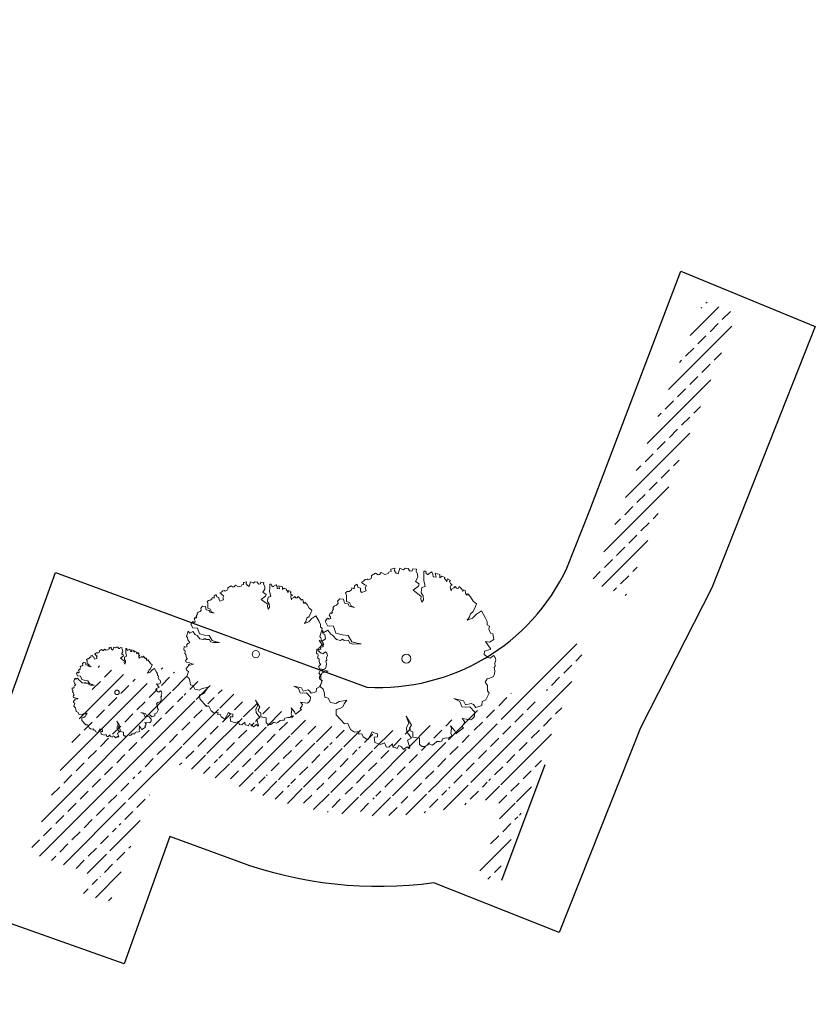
# Model space of a CAD drawing. Header units: metres. Extents: x 136326 to 137932, y 453212 to 454725.
# Tile 40 of 92: x 136585 to 136629, y 453768 to 453822. Entities that reach past the tile are written whole.
import ezdxf

# ---------------------------------------------------------------- set-up
doc = ezdxf.new("R2010")
doc.units = ezdxf.units.M
doc.layers.add('-DR-alg-projectgrens 1-200', color=3, linetype='PROJECTGRENS_1-200')
doc.layers.add('-DR-v-inr-fietsenrekken', color=2, linetype='FENCELINE2')
for name, color, linetype, lineweight in [('-DR-bs-boom', 253, 'Continuous', 13), ('-DR-v-maaien en frezen terrein', 82, 'Continuous', 9), ('-DR-v-vh-arc-asfalt opbreken', 252, 'Continuous', 9)]:
    doc.layers.add(name, color=color, linetype=linetype, lineweight=lineweight)
doc.layers.add('-DR-v-vh-arc-asfalt fietspad', color=7, linetype='Continuous', lineweight=9, true_color=0xdfbfc7)
doc.linetypes.add('FENCELINE2', pattern='A,6.35,-2.54,[132,ltypeshp.shx,S=2.54,R=0,X=-2.54,Y=0],-2.54,25.4', length=36.83)
doc.linetypes.add('PROJECTGRENS_1-200', pattern='A,0.32,-0.13,[133,ltypeshp.shx,S=0.13,R=0,X=-0.13,Y=0],-0.13,1.27', length=1.85)
pattern_1 = [(220.33563, (136419.718, 453326.2367), (0.5825375, -0.6860394), []), (280.33563, (136419.718, 453326.2367), (0.8853963, 0.1614725), [])]

# ---------------------------------------------------------------- blocks, each defined once
blk = doc.blocks.new('Boom bestaand 1')
blk.add_lwpolyline([(-0.0612, 0.3923), (-0.0736, 0.4117), (-0.087, 0.4225), (-0.0926, 0.4415), (-0.1106, 0.4615), (-0.1242, 0.4751), (-0.1453, 0.464), (-0.1728, 0.4611), (-0.1945, 0.4533), (-0.1892, 0.4456), (-0.2017, 0.4432), (-0.2068, 0.4444), (-0.2172, 0.4471), (-0.2235, 0.4396), (-0.2169, 0.4339), (-0.2271, 0.4339), (-0.2331, 0.433), (-0.2499, 0.4257), (-0.2427, 0.4167), (-0.2476, 0.4092), (-0.2589, 0.4043), (-0.2544, 0.3953), (-0.2533, 0.3814), (-0.2458, 0.3746), (-0.266, 0.3788), (-0.2728, 0.3822), (-0.2717, 0.3934), (-0.2848, 0.3874), (-0.2965, 0.3882), (-0.2987, 0.3953), (-0.3145, 0.3822), (-0.3029, 0.3735), (-0.3141, 0.372), (-0.3232, 0.3686), (-0.3277, 0.3731), (-0.3404, 0.3607), (-0.3359, 0.3465), (-0.3526, 0.3537), (-0.3703, 0.3325), (-0.3491, 0.329), (-0.3569, 0.3156), (-0.371, 0.3198), (-0.3837, 0.3191), (-0.3802, 0.2951), (-0.3781, 0.2944), (-0.3887, 0.2873), (-0.4014, 0.2902), (-0.4056, 0.2803), (-0.3837, 0.2704), (-0.359, 0.2591), (-0.3251, 0.2535), (-0.3272, 0.2337), (-0.318, 0.228), (-0.3011, 0.2189), (-0.282, 0.2224), (-0.2608, 0.2153), (-0.2523, 0.2012), (-0.27, 0.204), (-0.2834, 0.2118), (-0.2947, 0.2047), (-0.3322, 0.185), (-0.3413, 0.2203), (-0.3505, 0.2287), (-0.3724, 0.2146), (-0.388, 0.2358), (-0.4042, 0.2415), (-0.4226, 0.2415), (-0.4315, 0.2467), (-0.4416, 0.2292), (-0.4325, 0.2224), (-0.436, 0.2111), (-0.4423, 0.2083), (-0.453, 0.2067), (-0.4613, 0.1921), (-0.4572, 0.18), (-0.4671, 0.1702), (-0.4727, 0.1652), (-0.4473, 0.144), (-0.4565, 0.1356), (-0.4706, 0.132), (-0.484, 0.1398), (-0.4883, 0.1172), (-0.4847, 0.1158), (-0.4748, 0.1137), (-0.477, 0.101), (-0.4713, 0.0946), (-0.4748, 0.0748), (-0.4932, 0.0607), (-0.4854, 0.0473), (-0.4875, 0.0402), (-0.5017, 0.0304), (-0.4974, 0.0049), (-0.4897, 0.0021), (-0.4832, -0.006), (-0.4832, -0.0211), (-0.4886, -0.0247), (-0.4921, -0.0353), (-0.4877, -0.0469), (-0.4868, -0.0593), (-0.4797, -0.0567), (-0.4646, -0.0487), (-0.4592, -0.0416), (-0.4495, -0.0531), (-0.4326, -0.0549), (-0.4342, -0.0824), (-0.4439, -0.0844), (-0.4591, -0.0789), (-0.4694, -0.0898), (-0.4853, -0.0874), (-0.4835, -0.1044), (-0.469, -0.1108), (-0.4787, -0.1222), (-0.4698, -0.128), (-0.4666, -0.142), (-0.4712, -0.1535), (-0.4673, -0.1649), (-0.4544, -0.1649), (-0.422, -0.1781), (-0.41, -0.1658), (-0.3893, -0.1644), (-0.3736, -0.1512), (-0.391, -0.1753), (-0.4052, -0.1753), (-0.417, -0.1934), (-0.4393, -0.1893), (-0.4502, -0.206), (-0.443, -0.2225), (-0.4293, -0.2254), (-0.424, -0.2366), (-0.4254, -0.251), (-0.4188, -0.2613), (-0.4123, -0.2603), (-0.4066, -0.2696), (-0.4013, -0.2747), (-0.3966, -0.2735), (-0.3925, -0.2806), (-0.3993, -0.2847), (-0.3905, -0.2962), (-0.3764, -0.2947), (-0.3703, -0.2952), (-0.369, -0.3047), (-0.3739, -0.3072), (-0.379, -0.3111), (-0.3686, -0.3301), (-0.3402, -0.3274), (-0.325, -0.2991), (-0.284, -0.3012), (-0.2611, -0.2728), (-0.2463, -0.245), (-0.2054, -0.239), (-0.1868, -0.2166), (-0.1743, -0.1981), (-0.1896, -0.2363), (-0.2027, -0.2526), (-0.2201, -0.2532), (-0.2283, -0.2756), (-0.2392, -0.281), (-0.237, -0.2947), (-0.2507, -0.3132), (-0.2791, -0.3219), (-0.2898, -0.3304), (-0.3173, -0.3368), (-0.3146, -0.3612), (-0.3304, -0.3661), (-0.3025, -0.3907), (-0.2927, -0.3885), (-0.278, -0.3918), (-0.2529, -0.3874), (-0.2548, -0.4016), (-0.2471, -0.4137), (-0.2373, -0.413), (-0.2359, -0.4235), (-0.244, -0.4329), (-0.2234, -0.4441), (-0.2184, -0.4397), (-0.2103, -0.44), (-0.1991, -0.4488), (-0.19, -0.4441), (-0.1778, -0.4485), (-0.164, -0.4505), (-0.1606, -0.4451), (-0.1549, -0.4573), (-0.1555, -0.4613), (-0.14, -0.4627), (-0.1312, -0.4505), (-0.1096, -0.4259), (-0.1073, -0.4238), (-0.1116, -0.4488), (-0.1194, -0.4525), (-0.1103, -0.462), (-0.0992, -0.4807), (-0.089, -0.4841), (-0.0747, -0.4752), (-0.0482, -0.4977), (-0.0278, -0.4895), (-0.0108, -0.4916), (0.0157, -0.4977), (0.0286, -0.4827), (0.0558, -0.482), (0.072, -0.457), (0.069, -0.4349), (0.0757, -0.4119), (0.0796, -0.3924), (0.0927, -0.4156), (0.1039, -0.4278), (0.1075, -0.4466), (0.1025, -0.468), (0.1299, -0.4785), (0.1933, -0.4575), (0.2001, -0.44), (0.2363, -0.4392), (0.2587, -0.4253), (0.2652, -0.3991), (0.2784, -0.4081), (0.2832, -0.3913), (0.3018, -0.3913), (0.3264, -0.3733), (0.2952, -0.3338), (0.3048, -0.3266), (0.3174, -0.3112), (0.333, -0.3182), (0.3264, -0.335), (0.3552, -0.3436), (0.3781, -0.3189), (0.3793, -0.296), (0.4017, -0.296), (0.4096, -0.2826), (0.4002, -0.2572), (0.4186, -0.2622), (0.4261, -0.2522), (0.4345, -0.2443), (0.4231, -0.2298), (0.4365, -0.2194), (0.4544, -0.2139), (0.448, -0.1886), (0.4609, -0.1841), (0.4584, -0.1786), (0.4161, -0.1731), (0.4136, -0.1478), (0.3708, -0.1582), (0.3489, -0.1512), (0.3315, -0.1289), (0.2902, -0.1279), (0.3474, -0.1209), (0.3593, -0.1378), (0.3737, -0.1384), (0.3856, -0.1284), (0.4119, -0.1403), (0.4319, -0.109), (0.4632, -0.1221), (0.4795, -0.1133), (0.4858, -0.0977), (0.4808, -0.0718), (0.4943, -0.0594), (0.4931, -0.0482), (0.4862, -0.0269), (0.4918, -0.0131), (0.4962, -0.0015), (0.4851, 0.0073), (0.4884, 0.0283), (0.494, 0.0383), (0.4918, 0.0615), (0.4763, 0.0609), (0.4531, 0.0758), (0.4365, 0.0758), (0.4719, 0.0863), (0.489, 0.0863), (0.4862, 0.0979), (0.4761, 0.1368), (0.4651, 0.1329), (0.455, 0.15), (0.4464, 0.1571), (0.4261, 0.1516), (0.4511, 0.1914), (0.4495, 0.2054), (0.4402, 0.2194), (0.4215, 0.2288), (0.3832, 0.2155), (0.3754, 0.1921), (0.3661, 0.1742), (0.3341, 0.1773), (0.3068, 0.1532), (0.3395, 0.1968), (0.3637, 0.1976), (0.3692, 0.2304), (0.3801, 0.2397), (0.3996, 0.2444), (0.4034, 0.279), (0.3842, 0.2903), (0.3824, 0.313), (0.3563, 0.3433), (0.3406, 0.3414), (0.3141, 0.3521), (0.2925, 0.3482), (0.2787, 0.3649), (0.2826, 0.3806), (0.2817, 0.4012), (0.2696, 0.4131), (0.256, 0.4212), (0.2376, 0.4248), (0.2327, 0.4339), (0.2168, 0.4384), (0.2036, 0.45), (0.1887, 0.4518), (0.1757, 0.4483), (0.1806, 0.4248), (0.1727, 0.4169), (0.1492, 0.4041), (0.1325, 0.412), (0.1367, 0.4496), (0.0873, 0.4385), (0.0991, 0.4571), (0.0942, 0.4846), (0.0638, 0.4915), (0.0559, 0.4826), (0.0314, 0.4826), (0.0166, 0.4925), (0.0058, 0.4836), (-0.0114, 0.491), (-0.0324, 0.4905), (-0.0772, 0.485), (-0.0717, 0.4517), (-0.0599, 0.4236), (-0.0612, 0.3923)])
blk.add_circle((0, 0), 0.0251)

msp = doc.modelspace()

# ---------------------------------------------------------------- hatches: boundary and pattern name
at = {"layer": '-DR-v-maaien en frezen terrein'}
h = msp.add_hatch(dxfattribs=at)
h.set_pattern_fill('ANSI33', color=256, scale=0.2)
edge = h.paths.add_edge_path()
edge.add_line((136565.683, 453790.908), (136569.57, 453791.16))
edge.add_line((136569.57, 453791.16), (136567.039, 453792.079))
edge.add_arc((136567.38, 453793.019), 1, 160.0567, 250.0567, ccw=False)
edge.add_line((136566.44, 453793.36), (136568.072, 453797.859))
edge.add_arc((135150.6, 454312.188), 1507.9, 340.056731, 341.034726)
edge.add_arc((137987.747, 453337.203), 1492.1, 160.09465, 161.034726, ccw=False)
edge.add_line((136584.79, 453845.214), (136593.332, 453868.803))
edge.add_arc((136637.618, 453852.767), 47.1, 156.2806, 160.0947, ccw=False)
edge.add_line((136594.497, 453871.713), (136596.786, 453876.923))
edge.add_arc((136548.354, 453898.203), 52.9, 336.2806, 340.0947)
edge.add_line((136598.094, 453880.192), (136600.005, 453885.405))
edge.add_arc((136621.134, 453871.473), 25.309, 146.6006, 156.311)
edge.add_line((136597.958, 453881.641), (136597.524, 453880.564))
edge.add_line((136597.524, 453880.564), (136597.202, 453880.27))
edge.add_line((136597.202, 453880.27), (136595.027, 453874.574))
edge.add_line((136595.027, 453874.574), (136585.565, 453848.083))
edge.add_line((136585.565, 453848.083), (136581.75, 453837.5))
edge.add_line((136581.75, 453837.5), (136577.146, 453824.865))
edge.add_line((136577.146, 453824.865), (136572.28, 453811.512))
edge.add_line((136572.28, 453811.512), (136567.992, 453799.938))
edge.add_line((136567.992, 453799.938), (136565.19, 453792.382))
edge.add_line((136565.19, 453792.382), (136565.157, 453791.749))
edge.add_line((136565.157, 453791.749), (136564.866, 453790.966))
edge.add_line((136564.866, 453790.966), (136565.683, 453790.908))
h.paths.add_polyline_path([(136571.302, 453791.273), (136575.603, 453791.552), (136575.667, 453791.598), (136571.893, 453792.937)], flags=17)
h = msp.add_hatch(dxfattribs=at)
h.set_pattern_fill('ANSI33', color=256, scale=0.2)
h.paths.add_polyline_path([(136622.808, 453806.594), (136616.61, 453791.048), (136618.504, 453790.314), (136624.631, 453805.902)])
h = msp.add_hatch(dxfattribs=at)
h.set_pattern_fill('ANSI33', color=256, scale=0.2)
h.paths.add_polyline_path([(136616.014, 453786.891), (136616.412, 453787.926), (136615.102, 453787.372, -0.304478), (136600.049, 453783.709), (136592.867, 453786.35), (136592.522, 453785.411), (136599.704, 453782.77, 0.309259)])
h = msp.add_hatch(dxfattribs=at)
h.set_pattern_fill('ANSI33', color=256, scale=0.2)
edge = h.paths.add_edge_path()
edge.add_arc((136610.623, 453778.13), 2, 357.4616, 467.2305)
edge.add_arc((136604.846, 453796.754), 17.5, 249.8094, 287.2305, ccw=False)
edge.add_line((136598.806, 453780.33), (136594.149, 453782.043))
edge.add_arc((136593.458, 453780.166), 2, 69.8094, 159.8094)
edge.add_line((136591.581, 453780.856), (136589.407, 453774.943))
edge.add_line((136589.407, 453774.943), (136589.338, 453774.755))
edge.add_line((136589.338, 453774.755), (136589.15, 453774.824))
edge.add_line((136589.15, 453774.824), (136585.771, 453776.067))
edge.add_line((136585.771, 453776.067), (136585.584, 453776.136))
edge.add_line((136585.584, 453776.136), (136585.653, 453776.324))
edge.add_line((136585.653, 453776.324), (136589.311, 453786.272))
edge.add_line((136589.311, 453786.272), (136589.38, 453786.46))
edge.add_line((136589.38, 453786.46), (136589.568, 453786.391))
edge.add_line((136589.568, 453786.391), (136599.669, 453782.676))
edge.add_arc((136604.846, 453796.754), 15, 249.8094, 317.5467)
edge.add_line((136615.914, 453786.63), (136613.968, 453781.563))
edge.add_line((136613.968, 453781.563), (136612.621, 453778.041))
h = msp.add_hatch(dxfattribs=at)
h.set_pattern_fill('ANSI33', color=256, scale=0.2)
h.paths.add_polyline_path([(136598.772, 453780.236), (136594.114, 453781.949, 0.414214), (136591.675, 453780.821), (136589.397, 453774.627), (136588.776, 453774.855), (136588.431, 453773.917), (136589.99, 453773.343), (136592.614, 453780.476, -0.414214), (136593.769, 453781.01), (136598.427, 453779.297, 0.164747), (136610.356, 453778.989, -0.626078), (136611.463, 453777.807), (136610.338, 453774.873), (136611.272, 453774.515), (136612.397, 453777.45, 0.626078), (136610.06, 453779.944, -0.164747)])
at = {"layer": '-DR-v-vh-arc-asfalt fietspad', "transparency": 33554687}
h = msp.add_hatch(dxfattribs=at)
h.set_pattern_fill('AVH-ASFALT', color=256, scale=0.51, angle=90, pattern_type=2)
h.set_pattern_definition([(220.33562535, (0, 0), (0.3301045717, -0.388755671), []), (280.33562535, (0, 0), (0.5017245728, 0.0915011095), [])])
edge = h.paths.add_edge_path()
edge.add_line((136592.957, 453894.109), (136590.842, 453888.122))
edge.add_line((136590.842, 453888.122), (136585.174, 453872.466))
edge.add_line((136585.174, 453872.466), (136581.787, 453863.143))
edge.add_line((136581.787, 453863.143), (136577.841, 453852.121))
edge.add_line((136577.841, 453852.121), (136575.699, 453846.306))
edge.add_line((136575.699, 453846.306), (136569.328, 453829.052))
edge.add_line((136569.328, 453829.052), (136566.726, 453822.021))
edge.add_line((136566.726, 453822.021), (136568.112, 453821.519))
edge.add_line((136568.112, 453821.519), (136569.495, 453825.291))
edge.add_line((136569.495, 453825.291), (136574.955, 453840.015))
edge.add_arc((137987.747, 453337.203), 1499.6, 160.09465, 160.409356, ccw=False)
edge.add_line((136577.738, 453847.767), (136586.329, 453871.491))
edge.add_line((136586.329, 453871.491), (136585.953, 453871.628))
edge.add_arc((136538.889, 453888.511), 50, 340.2651, 343.906)
edge.add_line((136586.93, 453874.65), (136588.98, 453881.757))
edge.add_line((136588.98, 453881.757), (136593.397, 453893.948))
edge.add_line((136593.397, 453893.948), (136593.776, 453894.996))
edge.add_line((136593.776, 453894.996), (136593.331, 453895.14))
edge.add_line((136593.331, 453895.14), (136592.957, 453894.109))
at = {"layer": '-DR-v-vh-arc-asfalt opbreken'}
h = msp.add_hatch(dxfattribs=at)
h.set_pattern_fill('AVH-ASFALT_LAAG1-D', color=256, scale=30, angle=90, pattern_type=2)
h.set_pattern_definition(pattern_1)
edge = h.paths.add_edge_path()
edge.add_arc((137987.747, 453337.203), 1499.6, 160.410568, 161.034726)
edge.add_arc((135150.6, 454312.188), 1500.4, 340.056731, 341.034726, ccw=False)
edge.add_line((136561.022, 453800.417), (136546.457, 453760.276))
edge.add_line((136546.457, 453760.276), (136545.875, 453760.487))
edge.add_line((136545.875, 453760.487), (136545.782, 453760.948))
edge.add_line((136545.782, 453760.948), (136545.519, 453761.175))
edge.add_line((136545.519, 453761.175), (136545.207, 453761.178))
edge.add_line((136545.207, 453761.178), (136546.019, 453762.387))
edge.add_line((136546.019, 453762.387), (136546.651, 453763.447))
edge.add_line((136546.651, 453763.447), (136547.203, 453764.551))
edge.add_line((136547.203, 453764.551), (136547.672, 453765.693))
edge.add_line((136547.672, 453765.693), (136549.227, 453770.026))
edge.add_line((136549.227, 453770.026), (136555.617, 453787.578))
edge.add_line((136555.617, 453787.578), (136560.666, 453801.508))
edge.add_line((136560.666, 453801.508), (136564.084, 453810.747))
edge.add_line((136564.084, 453810.747), (136567.477, 453819.787))
edge.add_line((136567.477, 453819.787), (136569.495, 453825.291))
edge.add_line((136569.495, 453825.291), (136573.628, 453836.434))
edge.add_line((136573.628, 453836.434), (136574.945, 453839.985))
h.paths.add_polyline_path([(136593.776, 453894.996), (136596.432, 453902.331), (136595.96, 453902.407), (136595.703, 453901.719), (136594.262, 453897.783), (136593.331, 453895.14)])
edge = h.paths.add_edge_path()
edge.add_arc((136607.926, 453898.239), 6, 149.1702, 160.0947)
edge.add_line((136602.284, 453900.282), (136601.873, 453899.145))
edge.add_line((136601.873, 453899.145), (136601.795, 453899.044))
edge.add_line((136601.795, 453899.044), (136601.412, 453898.377))
edge.add_line((136601.412, 453898.377), (136601.122, 453897.664))
edge.add_line((136601.122, 453897.664), (136600.476, 453895.78))
edge.add_line((136600.476, 453895.78), (136594.903, 453880.348))
edge.add_line((136594.903, 453880.348), (136593.101, 453875.354))
edge.add_line((136593.101, 453875.354), (136587.731, 453860.475))
edge.add_line((136587.731, 453860.475), (136584.988, 453852.88))
edge.add_line((136584.988, 453852.88), (136579.627, 453838.008))
edge.add_line((136579.627, 453838.008), (136578.831, 453835.903))
edge.add_line((136578.831, 453835.903), (136578.048, 453833.794))
edge.add_line((136578.048, 453833.794), (136577.277, 453831.68))
edge.add_line((136577.277, 453831.68), (136576.517, 453829.562))
edge.add_line((136576.517, 453829.562), (136575.771, 453827.44))
edge.add_line((136575.771, 453827.44), (136575.036, 453825.313))
edge.add_line((136575.036, 453825.313), (136575.035, 453825.124))
edge.add_line((136575.035, 453825.124), (136575.353, 453825.066))
edge.add_line((136575.353, 453825.066), (136574.228, 453822.252))
edge.add_line((136574.228, 453822.252), (136573.915, 453822.343))
edge.add_line((136573.915, 453822.343), (136568.562, 453807.75))
edge.add_line((136568.562, 453807.75), (136562.485, 453791.356))
edge.add_line((136562.485, 453791.356), (136560.806, 453786.739))
edge.add_line((136560.806, 453786.739), (136556.643, 453775.432))
edge.add_line((136556.643, 453775.432), (136554.915, 453770.698))
edge.add_line((136554.915, 453770.698), (136554.919, 453770.519))
edge.add_line((136554.919, 453770.519), (136555.232, 453770.458))
edge.add_line((136555.232, 453770.458), (136554.677, 453769.078))
edge.add_line((136554.677, 453769.078), (136554.191, 453767.645))
edge.add_line((136554.191, 453767.645), (136553.827, 453767.752))
edge.add_line((136553.827, 453767.752), (136550.654, 453758.987))
edge.add_line((136550.654, 453758.987), (136550.579, 453758.781))
edge.add_line((136550.579, 453758.781), (136548.431, 453759.56))
edge.add_line((136548.431, 453759.56), (136554.723, 453776.902))
edge.add_line((136554.723, 453776.902), (136552.743, 453777.6))
edge.add_line((136552.743, 453777.6), (136557.458, 453790.594))
edge.add_line((136557.458, 453790.594), (136559.435, 453789.886))
edge.add_line((136559.435, 453789.886), (136562.996, 453799.701))
edge.add_arc((135150.6, 454312.188), 1502.5, 340.056731, 341.034726)
edge.add_arc((138094.038, 453300.187), 1610.051, 159.918131, 161.018297, ccw=False)
edge.add_line((136581.873, 453853.019), (136579.893, 453853.717))
edge.add_line((136579.893, 453853.717), (136584.615, 453866.708))
edge.add_line((136584.615, 453866.708), (136586.576, 453866.011))
edge.add_line((136586.576, 453866.011), (136599.548, 453901.832))
edge.add_line((136599.548, 453901.832), (136602.774, 453901.314))
h = msp.add_hatch(dxfattribs=at)
h.set_pattern_fill('AVH-ASFALT_LAAG1-D', color=256, scale=30, angle=90, pattern_type=2)
h.set_pattern_definition(pattern_1)
edge = h.paths.add_edge_path()
edge.add_line((136581.873, 453853.019), (136579.962, 453853.692))
edge.add_line((136579.962, 453853.692), (136579.413, 453852.166))
edge.add_line((136579.413, 453852.166), (136577.062, 453845.696))
edge.add_line((136577.062, 453845.696), (136574.945, 453839.985))
edge.add_arc((137987.747, 453337.203), 1499.6, 160.410568, 161.034726)
edge.add_arc((135150.6, 454312.188), 1500.4, 340.056731, 341.034726, ccw=False)
edge.add_line((136561.022, 453800.417), (136557.458, 453790.597))
edge.add_line((136557.458, 453790.597), (136559.435, 453789.886))
edge.add_line((136559.435, 453789.886), (136562.996, 453799.701))
edge.add_arc((135150.6, 454312.188), 1502.5, 340.056731, 341.034726)
edge.add_arc((137987.747, 453337.203), 1497.5, 160.09465, 161.034726, ccw=False)
edge.add_line((136579.713, 453847.052), (136581.873, 453853.019))
h.paths.add_polyline_path([(136599.147, 453900.722), (136596.232, 453901.777), (136593.776, 453894.996), (136594.734, 453894.686), (136592.241, 453887.706), (136586.59, 453872.016), (136584.656, 453866.693), (136586.576, 453866.005)])

# ---------------------------------------------------------------- linework, layer by layer
at = {"layer": '-DR-alg-projectgrens 1-200', "flags": 128}
msp.add_lwpolyline([(136628.964, 453805.18), (136623.241, 453790.747), (136619.302, 453783.02), (136614.822, 453771.717), (136607.897, 453774.462, -0.122712), (136597.081, 453775.637), (136593.3, 453777.027), (136590.789, 453769.998), (136580.487, 453773.627), (136586.986, 453791.602), (136604.198, 453785.273, 0.305445), (136615.244, 453791.841), (136616.513, 453795.037), (136621.526, 453808.25)], format="xyb", close=True, dxfattribs=at)
at = {"layer": '-DR-v-inr-fietsenrekken', "ltscale": 0.04}
msp.add_line((136611.647, 453774.603), (136614.046, 453780.999), dxfattribs=at)

# ---------------------------------------------------------------- block references
at = {"layer": '-DR-bs-boom', "xscale": 10, "yscale": 10, "zscale": 7, "rotation": 293.3958673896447}
msp.add_blockref('Boom bestaand 1', (136606.378, 453786.842), dxfattribs=at)
at = {"layer": '-DR-bs-boom', "rotation": 293.3958673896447}
for p, xscale, yscale in [((136598.058, 453787.092), 8, 8), ((136590.391, 453784.98), 5, 5)]:
    msp.add_blockref('Boom bestaand 1', p, dxfattribs=dict(at, xscale=xscale, yscale=yscale))

doc.saveas('drawing.dxf')
